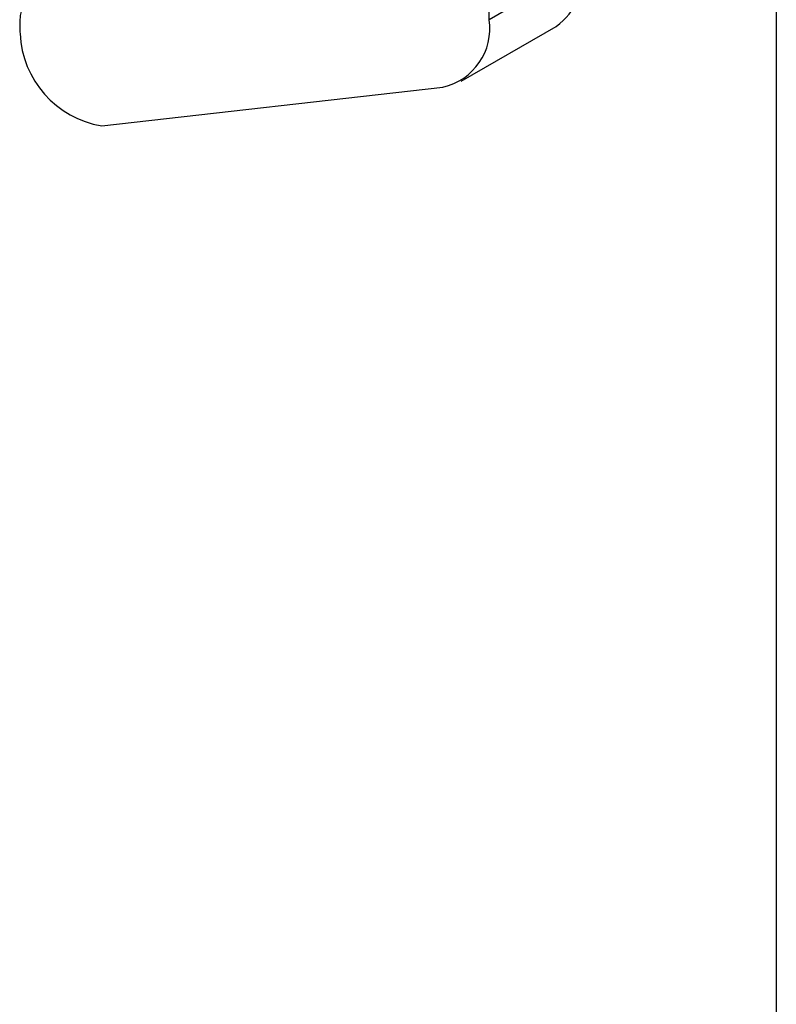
# Model space of a CAD drawing. Header units: millimetres. Extents: x 6 to 273, y 6 to 210.
# Tile 7 of 10: x 245 to 273, y 108 to 145. Entities that reach past the tile are written whole.
import ezdxf

# ---------------------------------------------------------------- set-up
doc = ezdxf.new("R2010")
doc.units = ezdxf.units.MM
doc.linetypes.add('SLD-Solid', pattern=[0])
doc.layers.add('TEXT', color=140, linetype='SLD-Solid', lineweight=25)

msp = doc.modelspace()

# ---------------------------------------------------------------- linework, layer by layer
for p, q in [((265.893, 146.66), (262.358, 144.618)), ((262.358, 144.618), (262.358, 146.301)), ((244.878, 144.55), (244.878, 144.305)), ((261.322, 142.329), (264.857, 144.37)), ((247.932, 140.663), (260.638, 142.108))]:
    msp.add_line(p, q)
at = {"flags": 128}
msp.add_lwpolyline([(245.797, 145.403), (245.606, 145.434), (245.429, 145.423), (245.27, 145.369), (245.134, 145.274), (245.024, 145.141), (244.944, 144.973), (244.894, 144.774), (244.878, 144.55)], dxfattribs=at)
for centre, radius, start, end in [((263.324, 146.443), 2.578, 306.4912, 4.8209), ((260.152, 144.285), 2.23, 282.5615, 8.6014), ((246.705, 144.309), 1.827, 180.1073, 186.5483), ((248.548, 144.273), 3.662, 182.6985, 260.3164)]:
    msp.add_arc(centre, radius, start, end)
at = {"layer": 'TEXT'}
msp.add_line((273.05, 209.55), (273.05, 6.35), dxfattribs=at)

doc.saveas('drawing.dxf')
